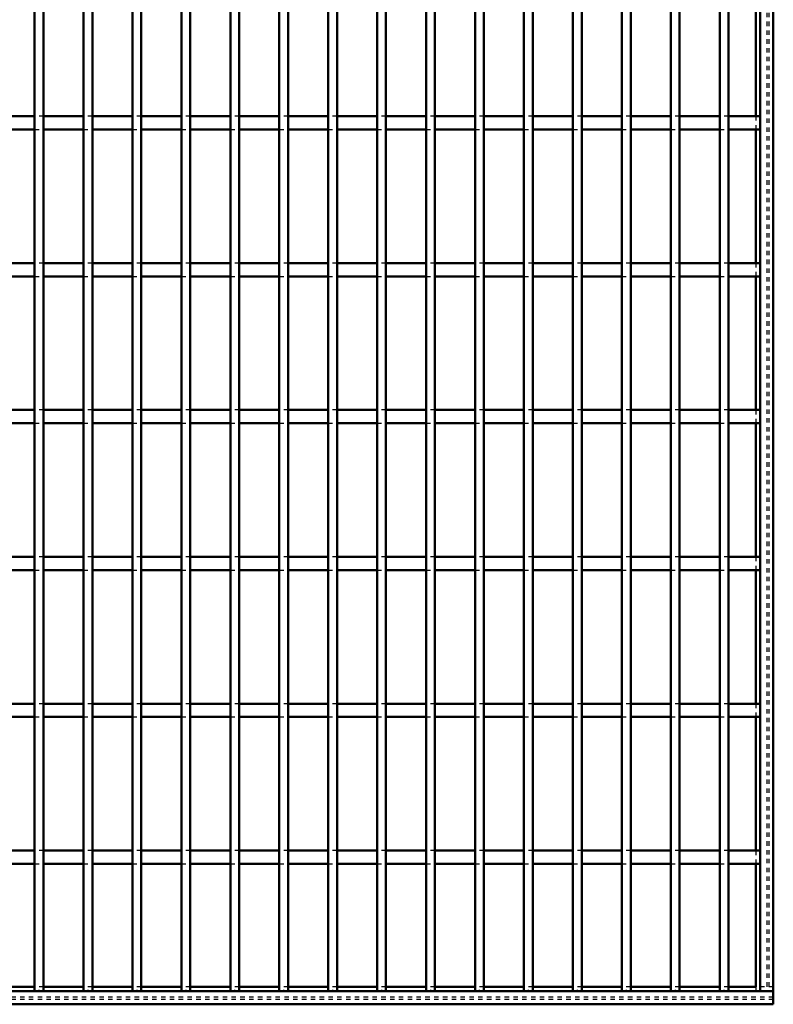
# Model space of a CAD drawing. Header units: millimetres. Extents: x -846 to 505, y -500 to 878.
# Tile 16 of 29: x 329 to 500, y -500 to -277. Entities that reach past the tile are written whole.
import ezdxf

# ---------------------------------------------------------------- set-up
doc = ezdxf.new("R2010")
doc.units = ezdxf.units.MM
doc.linetypes.add('Dashed', pattern=[2, 1, -1])
for name, color, linetype, lineweight in [('2d ConnectionPoints', 7, 'Continuous', 50), ('AM_0', 7, 'Continuous', 50), ('AM_9', 6, 'Dashed', 25)]:
    doc.layers.add(name, color=color, linetype=linetype, lineweight=lineweight)

# ---------------------------------------------------------------- blocks, each defined once
blk = doc.blocks.new('1_rxmopqsmf1nn4a58lmpju6qje________0_in_LPPX423303311311100010003500_4')
at = {"layer": 'AM_0'}
for p, q in [((497, 497), (497, -497)), ((500, 497), (500, -497)), ((496.05, -268.14), (496.05, -298.47)), ((496.05, -301.47), (496.05, -331.8)), ((496.05, -334.8), (496.05, -365.13)), ((496.05, -368.13), (496.05, -398.46)), ((496.05, -401.46), (496.05, -431.79)), ((496.05, -434.79), (496.05, -465.12)), ((496.05, -468.12), (496.05, -496.05)), ((497, -497), (500, -497))]:
    blk.add_line(p, q, dxfattribs=at)
at = {"layer": 'AM_9'}
for p, q in [((498.55, 497), (498.55, -497)), ((498.99, 497), (498.99, -497)), ((496.05, -298.47), (496.05, -301.47)), ((496.05, -331.8), (496.05, -334.8)), ((496.05, -365.13), (496.05, -368.13)), ((496.05, -398.46), (496.05, -401.46)), ((496.05, -431.79), (496.05, -434.79)), ((496.05, -465.12), (496.05, -468.12)), ((496.05, -496.05), (496.05, -497))]:
    blk.add_line(p, q, dxfattribs=at)
blk = doc.blocks.new('2_29q9u25rhwubw9fnk0dnhetlg________0_in_LPPX423303311311100010003500_4')
at = {"layer": 'AM_0'}
for p, q in [((500, -497), (-500, -497)), ((332.3, -496.05), (323.19, -496.05)), ((343.41, -496.05), (334.3, -496.05)), ((354.52, -496.05), (345.41, -496.05)), ((365.63, -496.05), (356.52, -496.05)), ((376.74, -496.05), (367.63, -496.05)), ((387.85, -496.05), (378.74, -496.05)), ((398.96, -496.05), (389.85, -496.05)), ((410.07, -496.05), (400.96, -496.05)), ((421.18, -496.05), (412.07, -496.05)), ((432.29, -496.05), (423.18, -496.05)), ((443.4, -496.05), (434.29, -496.05)), ((454.51, -496.05), (445.4, -496.05)), ((465.62, -496.05), (456.51, -496.05)), ((476.73, -496.05), (467.62, -496.05)), ((487.84, -496.05), (478.73, -496.05)), ((496.05, -496.05), (489.84, -496.05)), ((500, -497), (500, -500)), ((500, -500), (-500, -500))]:
    blk.add_line(p, q, dxfattribs=at)
at = {"layer": 'AM_9'}
for p, q in [((334.3, -496.05), (332.3, -496.05)), ((345.41, -496.05), (343.41, -496.05)), ((356.52, -496.05), (354.52, -496.05)), ((367.63, -496.05), (365.63, -496.05)), ((378.74, -496.05), (376.74, -496.05)), ((389.85, -496.05), (387.85, -496.05)), ((400.96, -496.05), (398.96, -496.05)), ((412.07, -496.05), (410.07, -496.05)), ((423.18, -496.05), (421.18, -496.05)), ((434.29, -496.05), (432.29, -496.05)), ((445.4, -496.05), (443.4, -496.05)), ((456.51, -496.05), (454.51, -496.05)), ((467.62, -496.05), (465.62, -496.05)), ((478.73, -496.05), (476.73, -496.05)), ((489.84, -496.05), (487.84, -496.05)), ((500, -496.05), (496.05, -496.05)), ((500, -498.4), (-500, -498.4)), ((500, -498.92), (-500, -498.92))]:
    blk.add_line(p, q, dxfattribs=at)
blk = doc.blocks.new('77_7lk0s4hzicbfs5tjcxpbomjus________0_in_LPPX423303311311100010003500_4')
at = {"layer": 'AM_0'}
for p, q in [((332.3, -497), (332.3, 497)), ((334.3, -497), (334.3, 497)), ((334.3, -497), (332.3, -497))]:
    blk.add_line(p, q, dxfattribs=at)
blk = doc.blocks.new('78_9ohhy9pr5k5ey4bzbrsthpikk________0_in_LPPX423303311311100010003500_4')
at = {"layer": 'AM_0'}
for p, q in [((343.41, -497), (343.41, 497)), ((345.41, -497), (345.41, 497)), ((345.41, -497), (343.41, -497))]:
    blk.add_line(p, q, dxfattribs=at)
blk = doc.blocks.new('79_m3ablhlldm7romajsvibh5lnv________0_in_LPPX423303311311100010003500_4')
at = {"layer": 'AM_0'}
for p, q in [((354.52, -497), (354.52, 497)), ((356.52, -497), (356.52, 497)), ((356.52, -497), (354.52, -497))]:
    blk.add_line(p, q, dxfattribs=at)
blk = doc.blocks.new('80_7qkacg0s3599e8uo6hzg0bfah________0_in_LPPX423303311311100010003500_4')
at = {"layer": 'AM_0'}
for p, q in [((365.63, -497), (365.63, 497)), ((367.63, -497), (367.63, 497)), ((367.63, -497), (365.63, -497))]:
    blk.add_line(p, q, dxfattribs=at)
blk = doc.blocks.new('81_rhu1dhr6v4x8r0ldpnvx1ql1i________0_in_LPPX423303311311100010003500_4')
at = {"layer": 'AM_0'}
for p, q in [((376.74, -497), (376.74, 497)), ((378.74, -497), (378.74, 497)), ((378.74, -497), (376.74, -497))]:
    blk.add_line(p, q, dxfattribs=at)
blk = doc.blocks.new('82_zwit6s1sw75tkuvhs687m2dmd________0_in_LPPX423303311311100010003500_4')
at = {"layer": 'AM_0'}
for p, q in [((387.85, -497), (387.85, 497)), ((389.85, -497), (389.85, 497)), ((389.85, -497), (387.85, -497))]:
    blk.add_line(p, q, dxfattribs=at)
blk = doc.blocks.new('83_v7j4kkx8bcu4845rlb593r8mm________0_in_LPPX423303311311100010003500_4')
at = {"layer": 'AM_0'}
for p, q in [((398.96, -497), (398.96, 497)), ((400.96, -497), (400.96, 497)), ((400.96, -497), (398.96, -497))]:
    blk.add_line(p, q, dxfattribs=at)
blk = doc.blocks.new('84_jnf5ex5r7svst8v8o62dm3wnd________0_in_LPPX423303311311100010003500_4')
at = {"layer": 'AM_0'}
for p, q in [((410.07, -497), (410.07, 497)), ((412.07, -497), (412.07, 497)), ((412.07, -497), (410.07, -497))]:
    blk.add_line(p, q, dxfattribs=at)
blk = doc.blocks.new('85_i7qp1gfr1gvly7z5wvnxhc41k________0_in_LPPX423303311311100010003500_4')
at = {"layer": 'AM_0'}
for p, q in [((421.18, -497), (421.18, 497)), ((423.18, -497), (423.18, 497)), ((423.18, -497), (421.18, -497))]:
    blk.add_line(p, q, dxfattribs=at)
blk = doc.blocks.new('86_oll5iwkpfatco2jon4ybhk97l________0_in_LPPX423303311311100010003500_4')
at = {"layer": 'AM_0'}
for p, q in [((432.29, -497), (432.29, 497)), ((434.29, -497), (434.29, 497)), ((434.29, -497), (432.29, -497))]:
    blk.add_line(p, q, dxfattribs=at)
blk = doc.blocks.new('87_55mo6wedb23tanuenonf6ujiy________0_in_LPPX423303311311100010003500_4')
at = {"layer": 'AM_0'}
for p, q in [((443.4, -497), (443.4, 497)), ((445.4, -497), (445.4, 497)), ((445.4, -497), (443.4, -497))]:
    blk.add_line(p, q, dxfattribs=at)
blk = doc.blocks.new('88_g1cgq59dxu4el6lz3n537d7hv________0_in_LPPX423303311311100010003500_4')
at = {"layer": 'AM_0'}
for p, q in [((454.51, -497), (454.51, 497)), ((456.51, -497), (456.51, 497)), ((456.51, -497), (454.51, -497))]:
    blk.add_line(p, q, dxfattribs=at)
blk = doc.blocks.new('89_c4fpmcep7a57dfp24amcb0lwf________0_in_LPPX423303311311100010003500_4')
at = {"layer": 'AM_0'}
for p, q in [((465.62, -497), (465.62, 497)), ((467.62, -497), (467.62, 497)), ((467.62, -497), (465.62, -497))]:
    blk.add_line(p, q, dxfattribs=at)
blk = doc.blocks.new('90_rfhti695m7al3ngv4lh2pxugc________0_in_LPPX423303311311100010003500_4')
at = {"layer": 'AM_0'}
for p, q in [((476.73, -497), (476.73, 497)), ((478.73, -497), (478.73, 497)), ((478.73, -497), (476.73, -497))]:
    blk.add_line(p, q, dxfattribs=at)
blk = doc.blocks.new('91_4le1t887q3iaz7vhxnlv2rlzl________0_in_LPPX423303311311100010003500_4')
at = {"layer": 'AM_0'}
for p, q in [((487.84, -497), (487.84, 497)), ((489.84, -497), (489.84, 497)), ((489.84, -497), (487.84, -497))]:
    blk.add_line(p, q, dxfattribs=at)
blk = doc.blocks.new('93_sgs38gw05txjea3utxzxikm6i________0_in_LPPX423303311311100010003500_4')
at = {"layer": 'AM_0'}
for p, q in [((332.3, -465.12), (323.19, -465.12)), ((332.3, -465.12), (332.3, -468.12)), ((334.3, -468.12), (334.3, -465.12)), ((343.41, -465.12), (334.3, -465.12)), ((343.41, -465.12), (343.41, -468.12)), ((345.41, -468.12), (345.41, -465.12)), ((354.52, -465.12), (345.41, -465.12)), ((354.52, -465.12), (354.52, -468.12)), ((356.52, -468.12), (356.52, -465.12)), ((365.63, -465.12), (356.52, -465.12)), ((365.63, -465.12), (365.63, -468.12)), ((367.63, -468.12), (367.63, -465.12)), ((376.74, -465.12), (367.63, -465.12)), ((376.74, -465.12), (376.74, -468.12)), ((378.74, -468.12), (378.74, -465.12)), ((387.85, -465.12), (378.74, -465.12)), ((387.85, -465.12), (387.85, -468.12)), ((389.85, -468.12), (389.85, -465.12)), ((398.96, -465.12), (389.85, -465.12)), ((398.96, -465.12), (398.96, -468.12)), ((400.96, -468.12), (400.96, -465.12)), ((410.07, -465.12), (400.96, -465.12)), ((410.07, -465.12), (410.07, -468.12)), ((412.07, -468.12), (412.07, -465.12)), ((421.18, -465.12), (412.07, -465.12)), ((421.18, -465.12), (421.18, -468.12)), ((423.18, -468.12), (423.18, -465.12)), ((432.29, -465.12), (423.18, -465.12)), ((432.29, -465.12), (432.29, -468.12)), ((434.29, -468.12), (434.29, -465.12)), ((443.4, -465.12), (434.29, -465.12)), ((443.4, -465.12), (443.4, -468.12)), ((445.4, -468.12), (445.4, -465.12)), ((454.51, -465.12), (445.4, -465.12)), ((454.51, -465.12), (454.51, -468.12)), ((456.51, -468.12), (456.51, -465.12)), ((465.62, -465.12), (456.51, -465.12)), ((465.62, -465.12), (465.62, -468.12)), ((476.73, -465.12), (467.62, -465.12)), ((467.62, -468.12), (467.62, -465.12)), ((476.73, -465.12), (476.73, -468.12)), ((478.73, -468.12), (478.73, -465.12)), ((487.84, -465.12), (478.73, -465.12)), ((487.84, -465.12), (487.84, -468.12)), ((497, -465.12), (489.84, -465.12)), ((489.84, -468.12), (489.84, -465.12)), ((497, -465.12), (497, -468.12)), ((332.3, -468.12), (323.19, -468.12)), ((343.41, -468.12), (334.3, -468.12)), ((354.52, -468.12), (345.41, -468.12)), ((365.63, -468.12), (356.52, -468.12)), ((376.74, -468.12), (367.63, -468.12)), ((387.85, -468.12), (378.74, -468.12)), ((398.96, -468.12), (389.85, -468.12)), ((410.07, -468.12), (400.96, -468.12)), ((421.18, -468.12), (412.07, -468.12)), ((432.29, -468.12), (423.18, -468.12)), ((443.4, -468.12), (434.29, -468.12)), ((454.51, -468.12), (445.4, -468.12)), ((465.62, -468.12), (456.51, -468.12)), ((476.73, -468.12), (467.62, -468.12)), ((487.84, -468.12), (478.73, -468.12)), ((497, -468.12), (489.84, -468.12))]:
    blk.add_line(p, q, dxfattribs=at)
at = {"layer": 'AM_9'}
for p, q in [((334.3, -465.12), (332.3, -465.12)), ((345.41, -465.12), (343.41, -465.12)), ((356.52, -465.12), (354.52, -465.12)), ((367.63, -465.12), (365.63, -465.12)), ((378.74, -465.12), (376.74, -465.12)), ((389.85, -465.12), (387.85, -465.12)), ((400.96, -465.12), (398.96, -465.12)), ((412.07, -465.12), (410.07, -465.12)), ((423.18, -465.12), (421.18, -465.12)), ((434.29, -465.12), (432.29, -465.12)), ((445.4, -465.12), (443.4, -465.12)), ((456.51, -465.12), (454.51, -465.12)), ((467.62, -465.12), (465.62, -465.12)), ((478.73, -465.12), (476.73, -465.12)), ((489.84, -465.12), (487.84, -465.12)), ((332.3, -468.12), (334.3, -468.12)), ((343.41, -468.12), (345.41, -468.12)), ((354.52, -468.12), (356.52, -468.12)), ((365.63, -468.12), (367.63, -468.12)), ((376.74, -468.12), (378.74, -468.12)), ((387.85, -468.12), (389.85, -468.12)), ((398.96, -468.12), (400.96, -468.12)), ((410.07, -468.12), (412.07, -468.12)), ((421.18, -468.12), (423.18, -468.12)), ((432.29, -468.12), (434.29, -468.12)), ((443.4, -468.12), (445.4, -468.12)), ((454.51, -468.12), (456.51, -468.12)), ((465.62, -468.12), (467.62, -468.12)), ((476.73, -468.12), (478.73, -468.12)), ((487.84, -468.12), (489.84, -468.12))]:
    blk.add_line(p, q, dxfattribs=at)
blk = doc.blocks.new('94_udggy48hj8ddpx2ljkqnnha8r________0_in_LPPX423303311311100010003500_4')
at = {"layer": 'AM_0'}
for p, q in [((332.3, -431.79), (323.19, -431.79)), ((332.3, -431.79), (332.3, -434.79)), ((334.3, -434.79), (334.3, -431.79)), ((343.41, -431.79), (334.3, -431.79)), ((343.41, -431.79), (343.41, -434.79)), ((345.41, -434.79), (345.41, -431.79)), ((354.52, -431.79), (345.41, -431.79)), ((354.52, -431.79), (354.52, -434.79)), ((356.52, -434.79), (356.52, -431.79)), ((365.63, -431.79), (356.52, -431.79)), ((365.63, -431.79), (365.63, -434.79)), ((367.63, -434.79), (367.63, -431.79)), ((376.74, -431.79), (367.63, -431.79)), ((376.74, -431.79), (376.74, -434.79)), ((378.74, -434.79), (378.74, -431.79)), ((387.85, -431.79), (378.74, -431.79)), ((387.85, -431.79), (387.85, -434.79)), ((389.85, -434.79), (389.85, -431.79)), ((398.96, -431.79), (389.85, -431.79)), ((398.96, -431.79), (398.96, -434.79)), ((400.96, -434.79), (400.96, -431.79)), ((410.07, -431.79), (400.96, -431.79)), ((410.07, -431.79), (410.07, -434.79)), ((412.07, -434.79), (412.07, -431.79)), ((421.18, -431.79), (412.07, -431.79)), ((421.18, -431.79), (421.18, -434.79)), ((423.18, -434.79), (423.18, -431.79)), ((432.29, -431.79), (423.18, -431.79)), ((432.29, -431.79), (432.29, -434.79)), ((434.29, -434.79), (434.29, -431.79)), ((443.4, -431.79), (434.29, -431.79)), ((443.4, -431.79), (443.4, -434.79)), ((445.4, -434.79), (445.4, -431.79)), ((454.51, -431.79), (445.4, -431.79)), ((454.51, -431.79), (454.51, -434.79)), ((456.51, -434.79), (456.51, -431.79)), ((465.62, -431.79), (456.51, -431.79)), ((465.62, -431.79), (465.62, -434.79)), ((476.73, -431.79), (467.62, -431.79)), ((467.62, -434.79), (467.62, -431.79)), ((476.73, -431.79), (476.73, -434.79)), ((478.73, -434.79), (478.73, -431.79)), ((487.84, -431.79), (478.73, -431.79)), ((487.84, -431.79), (487.84, -434.79)), ((497, -431.79), (489.84, -431.79)), ((489.84, -434.79), (489.84, -431.79)), ((497, -431.79), (497, -434.79)), ((332.3, -434.79), (323.19, -434.79)), ((343.41, -434.79), (334.3, -434.79)), ((354.52, -434.79), (345.41, -434.79)), ((365.63, -434.79), (356.52, -434.79)), ((376.74, -434.79), (367.63, -434.79)), ((387.85, -434.79), (378.74, -434.79)), ((398.96, -434.79), (389.85, -434.79)), ((410.07, -434.79), (400.96, -434.79)), ((421.18, -434.79), (412.07, -434.79)), ((432.29, -434.79), (423.18, -434.79)), ((443.4, -434.79), (434.29, -434.79)), ((454.51, -434.79), (445.4, -434.79)), ((465.62, -434.79), (456.51, -434.79)), ((476.73, -434.79), (467.62, -434.79)), ((487.84, -434.79), (478.73, -434.79)), ((497, -434.79), (489.84, -434.79))]:
    blk.add_line(p, q, dxfattribs=at)
at = {"layer": 'AM_9'}
for p, q in [((334.3, -431.79), (332.3, -431.79)), ((345.41, -431.79), (343.41, -431.79)), ((356.52, -431.79), (354.52, -431.79)), ((367.63, -431.79), (365.63, -431.79)), ((378.74, -431.79), (376.74, -431.79)), ((389.85, -431.79), (387.85, -431.79)), ((400.96, -431.79), (398.96, -431.79)), ((412.07, -431.79), (410.07, -431.79)), ((423.18, -431.79), (421.18, -431.79)), ((434.29, -431.79), (432.29, -431.79)), ((445.4, -431.79), (443.4, -431.79)), ((456.51, -431.79), (454.51, -431.79)), ((467.62, -431.79), (465.62, -431.79)), ((478.73, -431.79), (476.73, -431.79)), ((489.84, -431.79), (487.84, -431.79)), ((332.3, -434.79), (334.3, -434.79)), ((343.41, -434.79), (345.41, -434.79)), ((354.52, -434.79), (356.52, -434.79)), ((365.63, -434.79), (367.63, -434.79)), ((376.74, -434.79), (378.74, -434.79)), ((387.85, -434.79), (389.85, -434.79)), ((398.96, -434.79), (400.96, -434.79)), ((410.07, -434.79), (412.07, -434.79)), ((421.18, -434.79), (423.18, -434.79)), ((432.29, -434.79), (434.29, -434.79)), ((443.4, -434.79), (445.4, -434.79)), ((454.51, -434.79), (456.51, -434.79)), ((465.62, -434.79), (467.62, -434.79)), ((476.73, -434.79), (478.73, -434.79)), ((487.84, -434.79), (489.84, -434.79))]:
    blk.add_line(p, q, dxfattribs=at)
blk = doc.blocks.new('95_i9mnzeq6slhci94iirogu334m________0_in_LPPX423303311311100010003500_4')
at = {"layer": 'AM_0'}
for p, q in [((332.3, -398.46), (323.19, -398.46)), ((332.3, -398.46), (332.3, -401.46)), ((334.3, -401.46), (334.3, -398.46)), ((343.41, -398.46), (334.3, -398.46)), ((343.41, -398.46), (343.41, -401.46)), ((345.41, -401.46), (345.41, -398.46)), ((354.52, -398.46), (345.41, -398.46)), ((354.52, -398.46), (354.52, -401.46)), ((356.52, -401.46), (356.52, -398.46)), ((365.63, -398.46), (356.52, -398.46)), ((365.63, -398.46), (365.63, -401.46)), ((367.63, -401.46), (367.63, -398.46)), ((376.74, -398.46), (367.63, -398.46)), ((376.74, -398.46), (376.74, -401.46)), ((378.74, -401.46), (378.74, -398.46)), ((387.85, -398.46), (378.74, -398.46)), ((387.85, -398.46), (387.85, -401.46)), ((389.85, -401.46), (389.85, -398.46)), ((398.96, -398.46), (389.85, -398.46)), ((398.96, -398.46), (398.96, -401.46)), ((400.96, -401.46), (400.96, -398.46)), ((410.07, -398.46), (400.96, -398.46)), ((410.07, -398.46), (410.07, -401.46)), ((412.07, -401.46), (412.07, -398.46)), ((421.18, -398.46), (412.07, -398.46)), ((421.18, -398.46), (421.18, -401.46)), ((423.18, -401.46), (423.18, -398.46)), ((432.29, -398.46), (423.18, -398.46)), ((432.29, -398.46), (432.29, -401.46)), ((434.29, -401.46), (434.29, -398.46)), ((443.4, -398.46), (434.29, -398.46)), ((443.4, -398.46), (443.4, -401.46)), ((445.4, -401.46), (445.4, -398.46)), ((454.51, -398.46), (445.4, -398.46)), ((454.51, -398.46), (454.51, -401.46)), ((456.51, -401.46), (456.51, -398.46)), ((465.62, -398.46), (456.51, -398.46)), ((465.62, -398.46), (465.62, -401.46)), ((476.73, -398.46), (467.62, -398.46)), ((467.62, -401.46), (467.62, -398.46)), ((476.73, -398.46), (476.73, -401.46)), ((478.73, -401.46), (478.73, -398.46)), ((487.84, -398.46), (478.73, -398.46)), ((487.84, -398.46), (487.84, -401.46)), ((497, -398.46), (489.84, -398.46)), ((489.84, -401.46), (489.84, -398.46)), ((497, -398.46), (497, -401.46)), ((332.3, -401.46), (323.19, -401.46)), ((343.41, -401.46), (334.3, -401.46)), ((354.52, -401.46), (345.41, -401.46)), ((365.63, -401.46), (356.52, -401.46)), ((376.74, -401.46), (367.63, -401.46)), ((387.85, -401.46), (378.74, -401.46)), ((398.96, -401.46), (389.85, -401.46)), ((410.07, -401.46), (400.96, -401.46)), ((421.18, -401.46), (412.07, -401.46)), ((432.29, -401.46), (423.18, -401.46)), ((443.4, -401.46), (434.29, -401.46)), ((454.51, -401.46), (445.4, -401.46)), ((465.62, -401.46), (456.51, -401.46)), ((476.73, -401.46), (467.62, -401.46)), ((487.84, -401.46), (478.73, -401.46)), ((497, -401.46), (489.84, -401.46))]:
    blk.add_line(p, q, dxfattribs=at)
at = {"layer": 'AM_9'}
for p, q in [((334.3, -398.46), (332.3, -398.46)), ((345.41, -398.46), (343.41, -398.46)), ((356.52, -398.46), (354.52, -398.46)), ((367.63, -398.46), (365.63, -398.46)), ((378.74, -398.46), (376.74, -398.46)), ((389.85, -398.46), (387.85, -398.46)), ((400.96, -398.46), (398.96, -398.46)), ((412.07, -398.46), (410.07, -398.46)), ((423.18, -398.46), (421.18, -398.46)), ((434.29, -398.46), (432.29, -398.46)), ((445.4, -398.46), (443.4, -398.46)), ((456.51, -398.46), (454.51, -398.46)), ((467.62, -398.46), (465.62, -398.46)), ((478.73, -398.46), (476.73, -398.46)), ((489.84, -398.46), (487.84, -398.46)), ((332.3, -401.46), (334.3, -401.46)), ((343.41, -401.46), (345.41, -401.46)), ((354.52, -401.46), (356.52, -401.46)), ((365.63, -401.46), (367.63, -401.46)), ((376.74, -401.46), (378.74, -401.46)), ((387.85, -401.46), (389.85, -401.46)), ((398.96, -401.46), (400.96, -401.46)), ((410.07, -401.46), (412.07, -401.46)), ((421.18, -401.46), (423.18, -401.46)), ((432.29, -401.46), (434.29, -401.46)), ((443.4, -401.46), (445.4, -401.46)), ((454.51, -401.46), (456.51, -401.46)), ((465.62, -401.46), (467.62, -401.46)), ((476.73, -401.46), (478.73, -401.46)), ((487.84, -401.46), (489.84, -401.46))]:
    blk.add_line(p, q, dxfattribs=at)
blk = doc.blocks.new('96_v7kfvai192kmyoar4xlrcxkhl________0_in_LPPX423303311311100010003500_4')
at = {"layer": 'AM_0'}
for p, q in [((332.3, -365.13), (323.19, -365.13)), ((332.3, -365.13), (332.3, -368.13)), ((334.3, -368.13), (334.3, -365.13)), ((343.41, -365.13), (334.3, -365.13)), ((343.41, -365.13), (343.41, -368.13)), ((345.41, -368.13), (345.41, -365.13)), ((354.52, -365.13), (345.41, -365.13)), ((354.52, -365.13), (354.52, -368.13)), ((356.52, -368.13), (356.52, -365.13)), ((365.63, -365.13), (356.52, -365.13)), ((365.63, -365.13), (365.63, -368.13)), ((367.63, -368.13), (367.63, -365.13)), ((376.74, -365.13), (367.63, -365.13)), ((376.74, -365.13), (376.74, -368.13)), ((378.74, -368.13), (378.74, -365.13)), ((387.85, -365.13), (378.74, -365.13)), ((387.85, -365.13), (387.85, -368.13)), ((389.85, -368.13), (389.85, -365.13)), ((398.96, -365.13), (389.85, -365.13)), ((398.96, -365.13), (398.96, -368.13)), ((400.96, -368.13), (400.96, -365.13)), ((410.07, -365.13), (400.96, -365.13)), ((410.07, -365.13), (410.07, -368.13)), ((412.07, -368.13), (412.07, -365.13)), ((421.18, -365.13), (412.07, -365.13)), ((421.18, -365.13), (421.18, -368.13)), ((423.18, -368.13), (423.18, -365.13)), ((432.29, -365.13), (423.18, -365.13)), ((432.29, -365.13), (432.29, -368.13)), ((434.29, -368.13), (434.29, -365.13)), ((443.4, -365.13), (434.29, -365.13)), ((443.4, -365.13), (443.4, -368.13)), ((445.4, -368.13), (445.4, -365.13)), ((454.51, -365.13), (445.4, -365.13)), ((454.51, -365.13), (454.51, -368.13)), ((456.51, -368.13), (456.51, -365.13)), ((465.62, -365.13), (456.51, -365.13)), ((465.62, -365.13), (465.62, -368.13)), ((476.73, -365.13), (467.62, -365.13)), ((467.62, -368.13), (467.62, -365.13)), ((476.73, -365.13), (476.73, -368.13)), ((478.73, -368.13), (478.73, -365.13)), ((487.84, -365.13), (478.73, -365.13)), ((487.84, -365.13), (487.84, -368.13)), ((497, -365.13), (489.84, -365.13)), ((489.84, -368.13), (489.84, -365.13)), ((497, -365.13), (497, -368.13)), ((332.3, -368.13), (323.19, -368.13)), ((343.41, -368.13), (334.3, -368.13)), ((354.52, -368.13), (345.41, -368.13)), ((365.63, -368.13), (356.52, -368.13)), ((376.74, -368.13), (367.63, -368.13)), ((387.85, -368.13), (378.74, -368.13)), ((398.96, -368.13), (389.85, -368.13)), ((410.07, -368.13), (400.96, -368.13)), ((421.18, -368.13), (412.07, -368.13)), ((432.29, -368.13), (423.18, -368.13)), ((443.4, -368.13), (434.29, -368.13)), ((454.51, -368.13), (445.4, -368.13)), ((465.62, -368.13), (456.51, -368.13)), ((476.73, -368.13), (467.62, -368.13)), ((487.84, -368.13), (478.73, -368.13)), ((497, -368.13), (489.84, -368.13))]:
    blk.add_line(p, q, dxfattribs=at)
at = {"layer": 'AM_9'}
for p, q in [((334.3, -365.13), (332.3, -365.13)), ((345.41, -365.13), (343.41, -365.13)), ((356.52, -365.13), (354.52, -365.13)), ((367.63, -365.13), (365.63, -365.13)), ((378.74, -365.13), (376.74, -365.13)), ((389.85, -365.13), (387.85, -365.13)), ((400.96, -365.13), (398.96, -365.13)), ((412.07, -365.13), (410.07, -365.13)), ((423.18, -365.13), (421.18, -365.13)), ((434.29, -365.13), (432.29, -365.13)), ((445.4, -365.13), (443.4, -365.13)), ((456.51, -365.13), (454.51, -365.13)), ((467.62, -365.13), (465.62, -365.13)), ((478.73, -365.13), (476.73, -365.13)), ((489.84, -365.13), (487.84, -365.13)), ((332.3, -368.13), (334.3, -368.13)), ((343.41, -368.13), (345.41, -368.13)), ((354.52, -368.13), (356.52, -368.13)), ((365.63, -368.13), (367.63, -368.13)), ((376.74, -368.13), (378.74, -368.13)), ((387.85, -368.13), (389.85, -368.13)), ((398.96, -368.13), (400.96, -368.13)), ((410.07, -368.13), (412.07, -368.13)), ((421.18, -368.13), (423.18, -368.13)), ((432.29, -368.13), (434.29, -368.13)), ((443.4, -368.13), (445.4, -368.13)), ((454.51, -368.13), (456.51, -368.13)), ((465.62, -368.13), (467.62, -368.13)), ((476.73, -368.13), (478.73, -368.13)), ((487.84, -368.13), (489.84, -368.13))]:
    blk.add_line(p, q, dxfattribs=at)
blk = doc.blocks.new('97_8bnzho6gtpeg22iwwcl5zn27s________0_in_LPPX423303311311100010003500_4')
at = {"layer": 'AM_0'}
for p, q in [((332.3, -331.8), (323.19, -331.8)), ((332.3, -331.8), (332.3, -334.8)), ((334.3, -334.8), (334.3, -331.8)), ((343.41, -331.8), (334.3, -331.8)), ((343.41, -331.8), (343.41, -334.8)), ((345.41, -334.8), (345.41, -331.8)), ((354.52, -331.8), (345.41, -331.8)), ((354.52, -331.8), (354.52, -334.8)), ((356.52, -334.8), (356.52, -331.8)), ((365.63, -331.8), (356.52, -331.8)), ((365.63, -331.8), (365.63, -334.8)), ((367.63, -334.8), (367.63, -331.8)), ((376.74, -331.8), (367.63, -331.8)), ((376.74, -331.8), (376.74, -334.8)), ((378.74, -334.8), (378.74, -331.8)), ((387.85, -331.8), (378.74, -331.8)), ((387.85, -331.8), (387.85, -334.8)), ((389.85, -334.8), (389.85, -331.8)), ((398.96, -331.8), (389.85, -331.8)), ((398.96, -331.8), (398.96, -334.8)), ((400.96, -334.8), (400.96, -331.8)), ((410.07, -331.8), (400.96, -331.8)), ((410.07, -331.8), (410.07, -334.8)), ((412.07, -334.8), (412.07, -331.8)), ((421.18, -331.8), (412.07, -331.8)), ((421.18, -331.8), (421.18, -334.8)), ((423.18, -334.8), (423.18, -331.8)), ((432.29, -331.8), (423.18, -331.8)), ((432.29, -331.8), (432.29, -334.8)), ((434.29, -334.8), (434.29, -331.8)), ((443.4, -331.8), (434.29, -331.8)), ((443.4, -331.8), (443.4, -334.8)), ((445.4, -334.8), (445.4, -331.8)), ((454.51, -331.8), (445.4, -331.8)), ((454.51, -331.8), (454.51, -334.8)), ((456.51, -334.8), (456.51, -331.8)), ((465.62, -331.8), (456.51, -331.8)), ((465.62, -331.8), (465.62, -334.8)), ((476.73, -331.8), (467.62, -331.8)), ((467.62, -334.8), (467.62, -331.8)), ((476.73, -331.8), (476.73, -334.8)), ((478.73, -334.8), (478.73, -331.8)), ((487.84, -331.8), (478.73, -331.8)), ((487.84, -331.8), (487.84, -334.8)), ((497, -331.8), (489.84, -331.8)), ((489.84, -334.8), (489.84, -331.8)), ((497, -331.8), (497, -334.8)), ((332.3, -334.8), (323.19, -334.8)), ((343.41, -334.8), (334.3, -334.8)), ((354.52, -334.8), (345.41, -334.8)), ((365.63, -334.8), (356.52, -334.8)), ((376.74, -334.8), (367.63, -334.8)), ((387.85, -334.8), (378.74, -334.8)), ((398.96, -334.8), (389.85, -334.8)), ((410.07, -334.8), (400.96, -334.8)), ((421.18, -334.8), (412.07, -334.8)), ((432.29, -334.8), (423.18, -334.8)), ((443.4, -334.8), (434.29, -334.8)), ((454.51, -334.8), (445.4, -334.8)), ((465.62, -334.8), (456.51, -334.8)), ((476.73, -334.8), (467.62, -334.8)), ((487.84, -334.8), (478.73, -334.8)), ((497, -334.8), (489.84, -334.8))]:
    blk.add_line(p, q, dxfattribs=at)
at = {"layer": 'AM_9'}
for p, q in [((334.3, -331.8), (332.3, -331.8)), ((345.41, -331.8), (343.41, -331.8)), ((356.52, -331.8), (354.52, -331.8)), ((367.63, -331.8), (365.63, -331.8)), ((378.74, -331.8), (376.74, -331.8)), ((389.85, -331.8), (387.85, -331.8)), ((400.96, -331.8), (398.96, -331.8)), ((412.07, -331.8), (410.07, -331.8)), ((423.18, -331.8), (421.18, -331.8)), ((434.29, -331.8), (432.29, -331.8)), ((445.4, -331.8), (443.4, -331.8)), ((456.51, -331.8), (454.51, -331.8)), ((467.62, -331.8), (465.62, -331.8)), ((478.73, -331.8), (476.73, -331.8)), ((489.84, -331.8), (487.84, -331.8)), ((332.3, -334.8), (334.3, -334.8)), ((343.41, -334.8), (345.41, -334.8)), ((354.52, -334.8), (356.52, -334.8)), ((365.63, -334.8), (367.63, -334.8)), ((376.74, -334.8), (378.74, -334.8)), ((387.85, -334.8), (389.85, -334.8)), ((398.96, -334.8), (400.96, -334.8)), ((410.07, -334.8), (412.07, -334.8)), ((421.18, -334.8), (423.18, -334.8)), ((432.29, -334.8), (434.29, -334.8)), ((443.4, -334.8), (445.4, -334.8)), ((454.51, -334.8), (456.51, -334.8)), ((465.62, -334.8), (467.62, -334.8)), ((476.73, -334.8), (478.73, -334.8)), ((487.84, -334.8), (489.84, -334.8))]:
    blk.add_line(p, q, dxfattribs=at)
blk = doc.blocks.new('98_1lgt7thnl6muphj89sa5wwdxe________0_in_LPPX423303311311100010003500_4')
at = {"layer": 'AM_0'}
for p, q in [((332.3, -298.47), (323.19, -298.47)), ((332.3, -298.47), (332.3, -301.47)), ((334.3, -301.47), (334.3, -298.47)), ((343.41, -298.47), (334.3, -298.47)), ((343.41, -298.47), (343.41, -301.47)), ((345.41, -301.47), (345.41, -298.47)), ((354.52, -298.47), (345.41, -298.47)), ((354.52, -298.47), (354.52, -301.47)), ((356.52, -301.47), (356.52, -298.47)), ((365.63, -298.47), (356.52, -298.47)), ((365.63, -298.47), (365.63, -301.47)), ((367.63, -301.47), (367.63, -298.47)), ((376.74, -298.47), (367.63, -298.47)), ((376.74, -298.47), (376.74, -301.47)), ((378.74, -301.47), (378.74, -298.47)), ((387.85, -298.47), (378.74, -298.47)), ((387.85, -298.47), (387.85, -301.47)), ((389.85, -301.47), (389.85, -298.47)), ((398.96, -298.47), (389.85, -298.47)), ((398.96, -298.47), (398.96, -301.47)), ((400.96, -301.47), (400.96, -298.47)), ((410.07, -298.47), (400.96, -298.47)), ((410.07, -298.47), (410.07, -301.47)), ((412.07, -301.47), (412.07, -298.47)), ((421.18, -298.47), (412.07, -298.47)), ((421.18, -298.47), (421.18, -301.47)), ((423.18, -301.47), (423.18, -298.47)), ((432.29, -298.47), (423.18, -298.47)), ((432.29, -298.47), (432.29, -301.47)), ((434.29, -301.47), (434.29, -298.47)), ((443.4, -298.47), (434.29, -298.47)), ((443.4, -298.47), (443.4, -301.47)), ((445.4, -301.47), (445.4, -298.47)), ((454.51, -298.47), (445.4, -298.47)), ((454.51, -298.47), (454.51, -301.47)), ((456.51, -301.47), (456.51, -298.47)), ((465.62, -298.47), (456.51, -298.47)), ((465.62, -298.47), (465.62, -301.47)), ((476.73, -298.47), (467.62, -298.47)), ((467.62, -301.47), (467.62, -298.47)), ((476.73, -298.47), (476.73, -301.47)), ((478.73, -301.47), (478.73, -298.47)), ((487.84, -298.47), (478.73, -298.47)), ((487.84, -298.47), (487.84, -301.47)), ((497, -298.47), (489.84, -298.47)), ((489.84, -301.47), (489.84, -298.47)), ((497, -298.47), (497, -301.47)), ((332.3, -301.47), (323.19, -301.47)), ((343.41, -301.47), (334.3, -301.47)), ((354.52, -301.47), (345.41, -301.47)), ((365.63, -301.47), (356.52, -301.47)), ((376.74, -301.47), (367.63, -301.47)), ((387.85, -301.47), (378.74, -301.47)), ((398.96, -301.47), (389.85, -301.47)), ((410.07, -301.47), (400.96, -301.47)), ((421.18, -301.47), (412.07, -301.47)), ((432.29, -301.47), (423.18, -301.47)), ((443.4, -301.47), (434.29, -301.47)), ((454.51, -301.47), (445.4, -301.47)), ((465.62, -301.47), (456.51, -301.47)), ((476.73, -301.47), (467.62, -301.47)), ((487.84, -301.47), (478.73, -301.47)), ((497, -301.47), (489.84, -301.47))]:
    blk.add_line(p, q, dxfattribs=at)
at = {"layer": 'AM_9'}
for p, q in [((334.3, -298.47), (332.3, -298.47)), ((345.41, -298.47), (343.41, -298.47)), ((356.52, -298.47), (354.52, -298.47)), ((367.63, -298.47), (365.63, -298.47)), ((378.74, -298.47), (376.74, -298.47)), ((389.85, -298.47), (387.85, -298.47)), ((400.96, -298.47), (398.96, -298.47)), ((412.07, -298.47), (410.07, -298.47)), ((423.18, -298.47), (421.18, -298.47)), ((434.29, -298.47), (432.29, -298.47)), ((445.4, -298.47), (443.4, -298.47)), ((456.51, -298.47), (454.51, -298.47)), ((467.62, -298.47), (465.62, -298.47)), ((478.73, -298.47), (476.73, -298.47)), ((489.84, -298.47), (487.84, -298.47)), ((332.3, -301.47), (334.3, -301.47)), ((343.41, -301.47), (345.41, -301.47)), ((354.52, -301.47), (356.52, -301.47)), ((365.63, -301.47), (367.63, -301.47)), ((376.74, -301.47), (378.74, -301.47)), ((387.85, -301.47), (389.85, -301.47)), ((398.96, -301.47), (400.96, -301.47)), ((410.07, -301.47), (412.07, -301.47)), ((421.18, -301.47), (423.18, -301.47)), ((432.29, -301.47), (434.29, -301.47)), ((443.4, -301.47), (445.4, -301.47)), ((454.51, -301.47), (456.51, -301.47)), ((465.62, -301.47), (467.62, -301.47)), ((476.73, -301.47), (478.73, -301.47)), ((487.84, -301.47), (489.84, -301.47))]:
    blk.add_line(p, q, dxfattribs=at)

msp = doc.modelspace()

# ---------------------------------------------------------------- linework, layer by layer
at = {"layer": '2d ConnectionPoints'}
for p in [(333.3, -497), (344.41, -497), (355.52, -497), (366.63, -497), (377.74, -497), (388.85, -497), (399.96, -497), (411.07, -497), (422.18, -497), (433.29, -497), (444.4, -497), (455.51, -497), (466.62, -497), (477.73, -497), (488.84, -497)]:
    msp.add_point(p, dxfattribs=at)

# ---------------------------------------------------------------- block references
for name in ['77_7lk0s4hzicbfs5tjcxpbomjus________0_in_LPPX423303311311100010003500_4', '78_9ohhy9pr5k5ey4bzbrsthpikk________0_in_LPPX423303311311100010003500_4', '79_m3ablhlldm7romajsvibh5lnv________0_in_LPPX423303311311100010003500_4', '80_7qkacg0s3599e8uo6hzg0bfah________0_in_LPPX423303311311100010003500_4', '81_rhu1dhr6v4x8r0ldpnvx1ql1i________0_in_LPPX423303311311100010003500_4', '82_zwit6s1sw75tkuvhs687m2dmd________0_in_LPPX423303311311100010003500_4', '83_v7j4kkx8bcu4845rlb593r8mm________0_in_LPPX423303311311100010003500_4', '84_jnf5ex5r7svst8v8o62dm3wnd________0_in_LPPX423303311311100010003500_4', '85_i7qp1gfr1gvly7z5wvnxhc41k________0_in_LPPX423303311311100010003500_4', '86_oll5iwkpfatco2jon4ybhk97l________0_in_LPPX423303311311100010003500_4', '87_55mo6wedb23tanuenonf6ujiy________0_in_LPPX423303311311100010003500_4', '88_g1cgq59dxu4el6lz3n537d7hv________0_in_LPPX423303311311100010003500_4', '89_c4fpmcep7a57dfp24amcb0lwf________0_in_LPPX423303311311100010003500_4', '90_rfhti695m7al3ngv4lh2pxugc________0_in_LPPX423303311311100010003500_4', '91_4le1t887q3iaz7vhxnlv2rlzl________0_in_LPPX423303311311100010003500_4', '1_rxmopqsmf1nn4a58lmpju6qje________0_in_LPPX423303311311100010003500_4', '98_1lgt7thnl6muphj89sa5wwdxe________0_in_LPPX423303311311100010003500_4', '97_8bnzho6gtpeg22iwwcl5zn27s________0_in_LPPX423303311311100010003500_4', '96_v7kfvai192kmyoar4xlrcxkhl________0_in_LPPX423303311311100010003500_4', '95_i9mnzeq6slhci94iirogu334m________0_in_LPPX423303311311100010003500_4', '94_udggy48hj8ddpx2ljkqnnha8r________0_in_LPPX423303311311100010003500_4', '93_sgs38gw05txjea3utxzxikm6i________0_in_LPPX423303311311100010003500_4', '2_29q9u25rhwubw9fnk0dnhetlg________0_in_LPPX423303311311100010003500_4']:
    msp.add_blockref(name, (0, 0))

doc.saveas('drawing.dxf')
